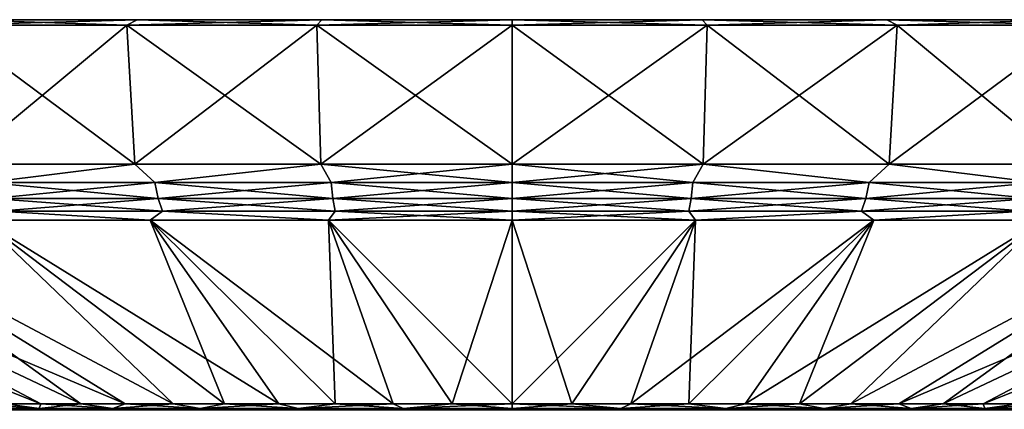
# Model space of a CAD drawing. Header units: metres. Extents: x -109 to 109, y -432 to 89.
# Tile 255 of 256: x 63 to 90, y 72 to 83. Entities that reach past the tile are written whole.
import ezdxf

# ---------------------------------------------------------------- set-up
doc = ezdxf.new("R2010")
doc.units = ezdxf.units.M
doc.layers.add('solid_506360_24502164_01', color=7, linetype='CONTINUOUS')

msp = doc.modelspace()

# ---------------------------------------------------------------- linework, layer by layer
at = {"layer": 'solid_506360_24502164_01'}
for points in [[(61.436661, 82.599998, 79.834763), (61.031715, 82.449997, 80.582901), (65.947327, 82.449997, 82.739082)], [(66.223618, 82.599998, 22.065498), (65.947327, 82.449997, 21.26092), (61.031715, 82.449997, 23.417099)], [(61.436661, 82.599998, 24.165236), (66.223618, 82.599998, 22.065498), (61.031715, 82.449997, 23.417099)], [(66.223618, 82.599998, 81.934502), (61.436661, 82.599998, 79.834763), (65.947327, 82.449997, 82.739082)], [(66.223618, 82.599998, 81.934502), (66.223618, 82.599998, 22.065498), (61.436661, 82.599998, 24.165236)], [(66.223618, 82.599998, 81.934502), (61.436661, 82.599998, 24.165236), (61.436661, 82.599998, 79.834763)], [(66.223618, 82.599998, 81.934502), (65.947327, 82.449997, 82.739082), (71.150597, 82.449997, 84.056732)], [(71.290672, 82.599998, 20.782351), (71.150597, 82.449997, 19.943272), (65.947327, 82.449997, 21.26092)], [(66.223618, 82.599998, 22.065498), (71.290672, 82.599998, 20.782351), (65.947327, 82.449997, 21.26092)], [(71.290672, 82.599998, 83.217651), (66.223618, 82.599998, 81.934502), (71.150597, 82.449997, 84.056732)], [(71.290672, 82.599998, 83.217651), (71.290672, 82.599998, 20.782351), (66.223618, 82.599998, 22.065498)], [(71.290672, 82.599998, 83.217651), (66.223618, 82.599998, 22.065498), (66.223618, 82.599998, 81.934502)], [(71.150597, 82.449997, 19.943272), (76.5, 82.599998, 20.350693), (76.5, 82.449997, 19.5)], [(71.290672, 82.599998, 20.782351), (76.5, 82.599998, 20.350693), (71.150597, 82.449997, 19.943272)], [(71.290672, 82.599998, 83.217651), (71.150597, 82.449997, 84.056732), (76.5, 82.449997, 84.5)], [(71.290672, 82.599998, 20.782351), (76.5, 82.599998, 83.649307), (76.5, 82.599998, 20.350693)], [(71.290672, 82.599998, 83.217651), (76.5, 82.449997, 84.5), (76.5, 82.599998, 83.649307)], [(71.290672, 82.599998, 83.217651), (76.5, 82.599998, 83.649307), (71.290672, 82.599998, 20.782351)], [(76.5, 82.599998, 20.350693), (76.5, 82.599998, 83.649307), (81.709328, 82.599998, 83.217651)], [(81.849403, 82.449997, 84.056732), (81.709328, 82.599998, 83.217651), (76.5, 82.599998, 83.649307)], [(76.5, 82.449997, 84.5), (81.849403, 82.449997, 84.056732), (76.5, 82.599998, 83.649307)], [(76.5, 82.599998, 20.350693), (81.709328, 82.599998, 83.217651), (81.709328, 82.599998, 20.782351)], [(76.5, 82.449997, 19.5), (76.5, 82.599998, 20.350693), (81.709328, 82.599998, 20.782351)], [(81.849403, 82.449997, 19.943272), (76.5, 82.449997, 19.5), (81.709328, 82.599998, 20.782351)], [(81.709328, 82.599998, 20.782351), (81.709328, 82.599998, 83.217651), (86.776382, 82.599998, 81.934502)], [(87.052673, 82.449997, 82.739082), (86.776382, 82.599998, 81.934502), (81.709328, 82.599998, 83.217651)], [(81.849403, 82.449997, 84.056732), (87.052673, 82.449997, 82.739082), (81.709328, 82.599998, 83.217651)], [(81.709328, 82.599998, 20.782351), (86.776382, 82.599998, 81.934502), (86.776382, 82.599998, 22.065498)], [(81.849403, 82.449997, 19.943272), (81.709328, 82.599998, 20.782351), (86.776382, 82.599998, 22.065498)], [(87.052673, 82.449997, 21.26092), (81.849403, 82.449997, 19.943272), (86.776382, 82.599998, 22.065498)], [(86.776382, 82.599998, 22.065498), (86.776382, 82.599998, 81.934502), (91.563339, 82.599998, 79.834763)], [(91.968285, 82.449997, 80.582901), (91.563339, 82.599998, 79.834763), (86.776382, 82.599998, 81.934502)], [(87.052673, 82.449997, 82.739082), (91.968285, 82.449997, 80.582901), (86.776382, 82.599998, 81.934502)], [(86.776382, 82.599998, 22.065498), (91.563339, 82.599998, 79.834763), (91.563339, 82.599998, 24.165236)], [(87.052673, 82.449997, 21.26092), (86.776382, 82.599998, 22.065498), (91.563339, 82.599998, 24.165236)], [(91.968285, 82.449997, 23.417099), (87.052673, 82.449997, 21.26092), (91.563339, 82.599998, 24.165236)], [(66.165573, 78.637161, 82.10318), (65.947327, 82.449997, 82.739082), (61.031715, 82.449997, 80.582901)], [(61.351692, 78.637161, 79.991623), (66.165573, 78.637161, 82.10318), (61.031715, 82.449997, 80.582901)], [(61.351692, 78.637161, 24.008379), (61.031715, 82.449997, 23.417099), (65.947327, 82.449997, 21.26092)], [(66.165573, 78.637161, 21.896818), (61.351692, 78.637161, 24.008379), (65.947327, 82.449997, 21.26092)], [(71.261337, 78.637161, 83.393608), (71.150597, 82.449997, 84.056732), (65.947327, 82.449997, 82.739082)], [(66.165573, 78.637161, 82.10318), (71.261337, 78.637161, 83.393608), (65.947327, 82.449997, 82.739082)], [(66.165573, 78.637161, 21.896818), (65.947327, 82.449997, 21.26092), (71.150597, 82.449997, 19.943272)], [(71.261337, 78.637161, 20.606394), (66.165573, 78.637161, 21.896818), (71.150597, 82.449997, 19.943272)], [(71.261337, 78.637161, 20.606394), (71.150597, 82.449997, 19.943272), (76.5, 82.449997, 19.5)], [(71.150597, 82.449997, 84.056732), (76.5, 78.637161, 83.82769), (76.5, 82.449997, 84.5)], [(71.261337, 78.637161, 83.393608), (76.5, 78.637161, 83.82769), (71.150597, 82.449997, 84.056732)], [(71.261337, 78.637161, 20.606394), (76.5, 82.449997, 19.5), (76.5, 78.637161, 20.172306)], [(76.5, 78.637161, 20.172306), (76.5, 82.449997, 19.5), (81.849403, 82.449997, 19.943272)], [(81.738663, 78.637161, 20.606394), (76.5, 78.637161, 20.172306), (81.849403, 82.449997, 19.943272)], [(81.738663, 78.637161, 83.393608), (81.849403, 82.449997, 84.056732), (76.5, 82.449997, 84.5)], [(76.5, 78.637161, 83.82769), (81.738663, 78.637161, 83.393608), (76.5, 82.449997, 84.5)], [(81.738663, 78.637161, 20.606394), (81.849403, 82.449997, 19.943272), (87.052673, 82.449997, 21.26092)], [(86.834427, 78.637161, 21.896816), (81.738663, 78.637161, 20.606394), (87.052673, 82.449997, 21.26092)], [(81.738663, 78.637161, 83.393608), (86.834427, 78.637161, 82.10318), (81.849403, 82.449997, 84.056732)], [(86.834427, 78.637161, 82.10318), (87.052673, 82.449997, 82.739082), (81.849403, 82.449997, 84.056732)], [(86.834427, 78.637161, 21.896816), (87.052673, 82.449997, 21.26092), (91.968285, 82.449997, 23.417099)], [(91.648308, 78.637161, 24.008379), (86.834427, 78.637161, 21.896816), (91.968285, 82.449997, 23.417099)], [(86.834427, 78.637161, 82.10318), (91.648308, 78.637161, 79.991623), (87.052673, 82.449997, 82.739082)], [(91.648308, 78.637161, 79.991623), (91.968285, 82.449997, 80.582901), (87.052673, 82.449997, 82.739082)], [(62.121605, 78.140167, 80.219185), (66.165573, 78.637161, 82.10318), (61.351692, 78.637161, 79.991623)], [(62.121605, 78.140167, 23.780811), (61.351692, 78.637161, 24.008379), (66.165573, 78.637161, 21.896818)], [(66.713081, 78.140167, 82.12104), (66.165573, 78.637161, 82.10318), (62.121605, 78.140167, 80.219185)], [(62.121605, 78.140167, 23.780811), (66.165573, 78.637161, 21.896818), (66.713081, 78.140167, 21.87896)], [(66.713081, 78.140167, 82.12104), (71.261337, 78.637161, 83.393608), (66.165573, 78.637161, 82.10318)], [(66.713081, 78.140167, 21.87896), (66.165573, 78.637161, 21.896818), (71.261337, 78.637161, 20.606394)], [(71.54554, 78.140167, 83.281212), (71.261337, 78.637161, 83.393608), (66.713081, 78.140167, 82.12104)], [(66.713081, 78.140167, 21.87896), (71.261337, 78.637161, 20.606394), (71.54554, 78.140167, 20.718788)], [(71.54554, 78.140167, 20.718788), (71.261337, 78.637161, 20.606394), (76.5, 78.637161, 20.172306)], [(76.5, 78.140167, 83.671135), (76.5, 78.637161, 83.82769), (71.261337, 78.637161, 83.393608)], [(76.5, 78.140167, 83.671135), (71.261337, 78.637161, 83.393608), (71.54554, 78.140167, 83.281212)], [(71.54554, 78.140167, 20.718788), (76.5, 78.637161, 20.172306), (76.5, 78.140167, 20.328865)], [(76.5, 78.140167, 20.328865), (76.5, 78.637161, 20.172306), (81.738663, 78.637161, 20.606394)], [(81.45446, 78.140167, 20.718788), (76.5, 78.140167, 20.328865), (81.738663, 78.637161, 20.606394)], [(81.45446, 78.140167, 83.281212), (81.738663, 78.637161, 83.393608), (76.5, 78.637161, 83.82769)], [(81.45446, 78.140167, 83.281212), (76.5, 78.637161, 83.82769), (76.5, 78.140167, 83.671135)], [(81.45446, 78.140167, 20.718788), (81.738663, 78.637161, 20.606394), (86.286919, 78.140167, 21.87896)], [(86.286919, 78.140167, 82.12104), (81.738663, 78.637161, 83.393608), (81.45446, 78.140167, 83.281212)], [(86.286919, 78.140167, 21.87896), (81.738663, 78.637161, 20.606394), (86.834427, 78.637161, 21.896816)], [(86.286919, 78.140167, 82.12104), (86.834427, 78.637161, 82.10318), (81.738663, 78.637161, 83.393608)], [(86.286919, 78.140167, 21.87896), (86.834427, 78.637161, 21.896816), (90.878395, 78.140167, 23.780811)], [(90.878395, 78.140167, 80.219185), (86.834427, 78.637161, 82.10318), (86.286919, 78.140167, 82.12104)], [(90.878395, 78.140167, 23.780811), (86.834427, 78.637161, 21.896816), (91.648308, 78.637161, 24.008379)], [(90.878395, 78.140167, 80.219185), (91.648308, 78.637161, 79.991623), (86.834427, 78.637161, 82.10318)], [(62.121605, 78.140167, 23.780811), (66.713081, 78.140167, 21.87896), (62.249008, 77.69928, 24.030857)], [(62.121605, 78.140167, 80.219185), (62.249008, 77.69928, 79.969147), (66.799805, 77.69928, 81.854141)], [(66.713081, 78.140167, 82.12104), (62.121605, 78.140167, 80.219185), (66.799805, 77.69928, 81.854141)], [(66.713081, 78.140167, 21.87896), (66.799805, 77.69928, 22.145857), (62.249008, 77.69928, 24.030857)], [(66.713081, 78.140167, 21.87896), (71.54554, 78.140167, 20.718788), (66.799805, 77.69928, 22.145857)], [(66.713081, 78.140167, 82.12104), (66.799805, 77.69928, 81.854141), (71.589447, 77.69928, 83.004036)], [(71.54554, 78.140167, 83.281212), (66.713081, 78.140167, 82.12104), (71.589447, 77.69928, 83.004036)], [(71.54554, 78.140167, 20.718788), (71.589447, 77.69928, 20.995966), (66.799805, 77.69928, 22.145857)], [(71.54554, 78.140167, 20.718788), (76.5, 78.140167, 20.328865), (71.589447, 77.69928, 20.995966)], [(71.54554, 78.140167, 83.281212), (71.589447, 77.69928, 83.004036), (76.5, 77.69928, 83.390503)], [(76.5, 78.140167, 83.671135), (71.54554, 78.140167, 83.281212), (76.5, 77.69928, 83.390503)], [(76.5, 78.140167, 20.328865), (76.5, 77.69928, 20.609497), (71.589447, 77.69928, 20.995966)], [(81.45446, 78.140167, 20.718788), (76.5, 77.69928, 20.609497), (76.5, 78.140167, 20.328865)], [(81.45446, 78.140167, 20.718788), (81.410553, 77.69928, 20.995966), (76.5, 77.69928, 20.609497)], [(81.410553, 77.69928, 83.004036), (76.5, 78.140167, 83.671135), (76.5, 77.69928, 83.390503)], [(81.45446, 78.140167, 83.281212), (76.5, 78.140167, 83.671135), (81.410553, 77.69928, 83.004036)], [(81.45446, 78.140167, 83.281212), (81.410553, 77.69928, 83.004036), (86.200195, 77.69928, 81.854141)], [(86.286919, 78.140167, 21.87896), (86.200195, 77.69928, 22.145857), (81.410553, 77.69928, 20.995966)], [(81.45446, 78.140167, 20.718788), (86.286919, 78.140167, 21.87896), (81.410553, 77.69928, 20.995966)], [(86.286919, 78.140167, 82.12104), (81.45446, 78.140167, 83.281212), (86.200195, 77.69928, 81.854141)], [(86.286919, 78.140167, 82.12104), (86.200195, 77.69928, 81.854141), (90.750992, 77.69928, 79.969147)], [(90.878395, 78.140167, 23.780811), (90.750992, 77.69928, 24.030857), (86.200195, 77.69928, 22.145857)], [(86.286919, 78.140167, 21.87896), (90.878395, 78.140167, 23.780811), (86.200195, 77.69928, 22.145857)], [(90.878395, 78.140167, 80.219185), (86.286919, 78.140167, 82.12104), (90.750992, 77.69928, 79.969147)], [(62.249008, 77.69928, 24.030857), (66.799805, 77.69928, 22.145857), (62.42392, 77.346153, 24.374138)], [(62.249008, 77.69928, 79.969147), (62.42392, 77.346153, 79.625862), (66.918854, 77.346153, 81.487724)], [(66.799805, 77.69928, 81.854141), (62.249008, 77.69928, 79.969147), (66.918854, 77.346153, 81.487724)], [(66.799805, 77.69928, 22.145857), (66.918854, 77.346153, 22.512274), (62.42392, 77.346153, 24.374138)], [(66.799805, 77.69928, 22.145857), (71.589447, 77.69928, 20.995966), (66.918854, 77.346153, 22.512274)], [(66.799805, 77.69928, 81.854141), (66.918854, 77.346153, 81.487724), (71.649712, 77.346153, 82.623505)], [(71.589447, 77.69928, 83.004036), (66.799805, 77.69928, 81.854141), (71.649712, 77.346153, 82.623505)], [(71.589447, 77.69928, 20.995966), (71.649712, 77.346153, 21.376495), (66.918854, 77.346153, 22.512274)], [(71.589447, 77.69928, 20.995966), (76.5, 77.69928, 20.609497), (71.649712, 77.346153, 21.376495)], [(71.589447, 77.69928, 83.004036), (71.649712, 77.346153, 82.623505), (76.5, 77.346153, 83.005234)], [(76.5, 77.69928, 83.390503), (71.589447, 77.69928, 83.004036), (76.5, 77.346153, 83.005234)], [(76.5, 77.69928, 20.609497), (76.5, 77.346153, 20.99477), (71.649712, 77.346153, 21.376495)], [(81.410553, 77.69928, 20.995966), (76.5, 77.346153, 20.99477), (76.5, 77.69928, 20.609497)], [(81.410553, 77.69928, 20.995966), (81.350288, 77.346153, 21.376495), (76.5, 77.346153, 20.99477)], [(81.350288, 77.346153, 82.623505), (76.5, 77.69928, 83.390503), (76.5, 77.346153, 83.005234)], [(81.410553, 77.69928, 83.004036), (76.5, 77.69928, 83.390503), (81.350288, 77.346153, 82.623505)], [(81.410553, 77.69928, 83.004036), (81.350288, 77.346153, 82.623505), (86.081146, 77.346153, 81.487724)], [(86.200195, 77.69928, 22.145857), (86.081146, 77.346153, 22.512274), (81.350288, 77.346153, 21.376495)], [(81.410553, 77.69928, 20.995966), (86.200195, 77.69928, 22.145857), (81.350288, 77.346153, 21.376495)], [(86.200195, 77.69928, 81.854141), (81.410553, 77.69928, 83.004036), (86.081146, 77.346153, 81.487724)], [(86.200195, 77.69928, 81.854141), (86.081146, 77.346153, 81.487724), (90.57608, 77.346153, 79.625862)], [(90.750992, 77.69928, 24.030857), (90.57608, 77.346153, 24.374138), (86.081146, 77.346153, 22.512274)], [(86.200195, 77.69928, 22.145857), (90.750992, 77.69928, 24.030857), (86.081146, 77.346153, 22.512274)], [(90.750992, 77.69928, 79.969147), (86.200195, 77.69928, 81.854141), (90.57608, 77.346153, 79.625862)], [(62.42392, 77.346153, 24.374138), (66.583031, 77.105072, 23.112724), (61.963593, 77.105072, 25.138992)], [(62.42392, 77.346153, 79.625862), (61.963608, 77.105072, 78.861015), (66.583046, 77.105072, 80.887283)], [(62.42392, 77.346153, 24.374138), (66.918854, 77.346153, 22.512274), (66.583031, 77.105072, 23.112724)], [(66.918854, 77.346153, 81.487724), (62.42392, 77.346153, 79.625862), (66.583046, 77.105072, 80.887283)], [(66.918854, 77.346153, 22.512274), (71.473007, 77.105072, 21.874424), (66.583031, 77.105072, 23.112724)], [(66.918854, 77.346153, 81.487724), (66.583046, 77.105072, 80.887283), (71.47303, 77.105072, 82.12558)], [(66.918854, 77.346153, 22.512274), (71.649712, 77.346153, 21.376495), (71.473007, 77.105072, 21.874424)], [(71.649712, 77.346153, 82.623505), (66.918854, 77.346153, 81.487724), (71.47303, 77.105072, 82.12558)], [(76.5, 77.346153, 20.99477), (76.5, 77.105072, 21.457882), (71.473007, 77.105072, 21.874424)], [(71.649712, 77.346153, 21.376495), (76.5, 77.346153, 20.99477), (71.473007, 77.105072, 21.874424)], [(71.649712, 77.346153, 82.623505), (71.47303, 77.105072, 82.12558), (76.5, 77.105072, 82.542114)], [(76.5, 77.346153, 83.005234), (71.649712, 77.346153, 82.623505), (76.5, 77.105072, 82.542114)], [(76.5, 77.346153, 83.005234), (76.5, 77.105072, 82.542114), (81.526993, 77.105072, 82.125572)], [(81.350288, 77.346153, 82.623505), (76.5, 77.346153, 83.005234), (81.526993, 77.105072, 82.125572)], [(81.350288, 77.346153, 21.376495), (81.52697, 77.105072, 21.87442), (76.5, 77.105072, 21.457882)], [(81.350288, 77.346153, 21.376495), (76.5, 77.105072, 21.457882), (76.5, 77.346153, 20.99477)], [(86.081146, 77.346153, 81.487724), (81.350288, 77.346153, 82.623505), (81.526993, 77.105072, 82.125572)], [(81.350288, 77.346153, 21.376495), (86.081146, 77.346153, 22.512274), (81.52697, 77.105072, 21.87442)], [(86.081146, 77.346153, 22.512274), (86.416954, 77.105072, 23.112719), (81.52697, 77.105072, 21.87442)], [(86.081146, 77.346153, 81.487724), (81.526993, 77.105072, 82.125572), (86.416969, 77.105072, 80.887276)], [(90.57608, 77.346153, 79.625862), (86.081146, 77.346153, 81.487724), (86.416969, 77.105072, 80.887276)], [(86.081146, 77.346153, 22.512274), (90.57608, 77.346153, 24.374138), (86.416954, 77.105072, 23.112719)], [(90.57608, 77.346153, 24.374138), (91.036392, 77.105072, 25.138983), (86.416954, 77.105072, 23.112719)], [(90.57608, 77.346153, 79.625862), (86.416969, 77.105072, 80.887276), (91.036407, 77.105072, 78.861008)], [(50.931183, 77.105072, 68.704987), (62.610088, 72.068863, 61.280933), (63.586662, 72.068863, 62.597691)], [(54.029461, 77.105072, 72.685646), (50.931183, 77.105072, 68.704987), (63.586662, 72.068863, 62.597691)], [(54.029449, 77.105072, 31.314371), (63.586655, 72.068863, 41.402317), (62.610085, 72.068863, 42.719074)], [(54.029449, 77.105072, 31.314371), (64.687592, 72.068863, 40.187622), (63.586655, 72.068863, 41.402317)], [(54.029449, 77.105072, 31.314371), (57.740669, 77.105072, 27.897957), (64.687592, 72.068863, 40.187622)], [(54.029461, 77.105072, 72.685646), (64.687592, 72.068863, 63.812386), (65.90229, 72.068863, 64.913322)], [(57.740685, 77.105072, 76.102051), (54.029461, 77.105072, 72.685646), (65.90229, 72.068863, 64.913322)], [(54.029461, 77.105072, 72.685646), (63.586662, 72.068863, 62.597691), (64.687592, 72.068863, 63.812386)], [(57.740669, 77.105072, 27.897957), (65.902275, 72.068863, 39.086689), (64.687592, 72.068863, 40.187622)], [(57.740669, 77.105072, 27.897957), (67.219032, 72.068863, 38.110115), (65.902275, 72.068863, 39.086689)], [(57.740669, 77.105072, 27.897957), (61.963593, 77.105072, 25.138992), (67.219032, 72.068863, 38.110115)], [(57.740685, 77.105072, 76.102051), (65.90229, 72.068863, 64.913322), (67.21904, 72.068863, 65.889893)], [(61.963608, 77.105072, 78.861015), (57.740685, 77.105072, 76.102051), (67.21904, 72.068863, 65.889893)], [(61.963593, 77.105072, 25.138992), (68.625168, 72.068863, 37.267303), (67.219032, 72.068863, 38.110115)], [(61.963593, 77.105072, 25.138992), (66.583031, 77.105072, 23.112724), (68.625168, 72.068863, 37.267303)], [(61.963608, 77.105072, 78.861015), (68.625175, 72.068863, 66.732704), (70.107162, 72.068863, 67.433632)], [(66.583046, 77.105072, 80.887283), (61.963608, 77.105072, 78.861015), (70.107162, 72.068863, 67.433632)], [(61.963608, 77.105072, 78.861015), (67.21904, 72.068863, 65.889893), (68.625175, 72.068863, 66.732704)], [(66.583031, 77.105072, 23.112724), (70.107155, 72.068863, 36.566372), (68.625168, 72.068863, 37.267303)], [(66.583031, 77.105072, 23.112724), (71.650719, 72.068863, 36.014076), (70.107155, 72.068863, 36.566372)], [(66.583031, 77.105072, 23.112724), (71.473007, 77.105072, 21.874424), (71.650719, 72.068863, 36.014076)], [(66.583046, 77.105072, 80.887283), (71.650726, 72.068863, 67.985931), (73.240997, 72.068863, 68.38427)], [(71.47303, 77.105072, 82.12558), (66.583046, 77.105072, 80.887283), (73.240997, 72.068863, 68.38427)], [(66.583046, 77.105072, 80.887283), (70.107162, 72.068863, 67.433632), (71.650726, 72.068863, 67.985931)], [(71.473007, 77.105072, 21.874424), (76.5, 77.105072, 21.457882), (74.862625, 72.068863, 35.375191)], [(71.473007, 77.105072, 21.874424), (73.240982, 72.068863, 35.615734), (71.650719, 72.068863, 36.014076)], [(71.473007, 77.105072, 21.874424), (74.862625, 72.068863, 35.375191), (73.240982, 72.068863, 35.615734)], [(71.47303, 77.105072, 82.12558), (76.5, 72.068863, 68.705246), (76.5, 77.105072, 82.542114)], [(71.47303, 77.105072, 82.12558), (74.86264, 72.068863, 68.624809), (76.5, 72.068863, 68.705246)], [(71.47303, 77.105072, 82.12558), (73.240997, 72.068863, 68.38427), (74.86264, 72.068863, 68.624809)], [(74.862625, 72.068863, 35.375191), (76.5, 77.105072, 21.457882), (76.5, 72.068863, 35.29475)], [(81.52697, 77.105072, 21.87442), (78.13736, 72.068863, 35.375187), (76.5, 72.068863, 35.29475)], [(76.5, 77.105072, 21.457882), (81.52697, 77.105072, 21.87442), (76.5, 72.068863, 35.29475)], [(76.5, 77.105072, 82.542114), (76.5, 72.068863, 68.705246), (78.137375, 72.068863, 68.624809)], [(81.526993, 77.105072, 82.125572), (76.5, 77.105072, 82.542114), (78.137375, 72.068863, 68.624809)], [(81.52697, 77.105072, 21.87442), (79.759003, 72.068863, 35.61573), (78.13736, 72.068863, 35.375187)], [(81.526993, 77.105072, 82.125572), (78.137375, 72.068863, 68.624809), (79.759018, 72.068863, 68.384262)], [(86.416954, 77.105072, 23.112719), (81.349274, 72.068863, 36.014072), (79.759003, 72.068863, 35.61573)], [(81.52697, 77.105072, 21.87442), (86.416954, 77.105072, 23.112719), (79.759003, 72.068863, 35.61573)], [(81.526993, 77.105072, 82.125572), (79.759018, 72.068863, 68.384262), (81.349281, 72.068863, 67.985924)], [(86.416954, 77.105072, 23.112719), (82.892838, 72.068863, 36.566368), (81.349274, 72.068863, 36.014072)], [(86.416969, 77.105072, 80.887276), (81.349281, 72.068863, 67.985924), (82.892845, 72.068863, 67.433632)], [(86.416969, 77.105072, 80.887276), (81.526993, 77.105072, 82.125572), (81.349281, 72.068863, 67.985924)], [(91.036392, 77.105072, 25.138983), (84.374825, 72.068863, 37.2673), (82.892838, 72.068863, 36.566368)], [(86.416954, 77.105072, 23.112719), (91.036392, 77.105072, 25.138983), (82.892838, 72.068863, 36.566368)], [(86.416969, 77.105072, 80.887276), (82.892845, 72.068863, 67.433632), (84.374832, 72.068863, 66.732697)], [(91.036392, 77.105072, 25.138983), (85.78096, 72.068863, 38.110107), (84.374825, 72.068863, 37.2673)], [(91.036407, 77.105072, 78.861008), (84.374832, 72.068863, 66.732697), (85.780968, 72.068863, 65.889885)], [(91.036407, 77.105072, 78.861008), (86.416969, 77.105072, 80.887276), (84.374832, 72.068863, 66.732697)], [(95.259315, 77.105072, 27.897945), (87.09771, 72.068863, 39.086681), (85.78096, 72.068863, 38.110107)], [(91.036392, 77.105072, 25.138983), (95.259315, 77.105072, 27.897945), (85.78096, 72.068863, 38.110107)], [(95.259331, 77.105072, 76.102043), (85.780968, 72.068863, 65.889885), (87.097725, 72.068863, 64.913315)], [(95.259331, 77.105072, 76.102043), (91.036407, 77.105072, 78.861008), (85.780968, 72.068863, 65.889885)], [(98.970543, 77.105072, 31.314358), (88.312408, 72.068863, 40.187614), (87.09771, 72.068863, 39.086681)], [(95.259315, 77.105072, 27.897945), (98.970543, 77.105072, 31.314358), (87.09771, 72.068863, 39.086681)], [(95.259331, 77.105072, 76.102043), (87.097725, 72.068863, 64.913315), (88.312408, 72.068863, 63.812378)], [(98.970543, 77.105072, 31.314358), (89.413338, 72.068863, 41.402309), (88.312408, 72.068863, 40.187614)], [(98.970551, 77.105072, 72.685631), (88.312408, 72.068863, 63.812378), (89.413345, 72.068863, 62.597683)], [(98.970551, 77.105072, 72.685631), (95.259331, 77.105072, 76.102043), (88.312408, 72.068863, 63.812378)], [(102.068817, 77.105072, 35.295013), (90.389908, 72.068863, 42.719067), (89.413338, 72.068863, 41.402309)], [(98.970543, 77.105072, 31.314358), (102.068817, 77.105072, 35.295013), (89.413338, 72.068863, 41.402309)], [(98.970551, 77.105072, 72.685631), (89.413345, 72.068863, 62.597683), (90.389915, 72.068863, 61.280926)], [(63.545143, 71.942535, 61.783054), (62.610088, 72.068863, 61.280933), (61.767281, 72.068863, 59.874794)], [(63.545143, 71.942535, 61.783054), (61.767281, 72.068863, 59.874794), (61.96809, 71.942535, 59.236031)], [(61.96809, 71.942535, 44.763969), (62.610085, 72.068863, 42.719074), (63.545143, 71.942535, 42.216946)], [(63.545143, 71.942535, 42.216946), (62.610085, 72.068863, 42.719074), (63.586655, 72.068863, 41.402317)], [(63.545143, 71.942535, 61.783054), (63.586662, 72.068863, 62.597691), (62.610088, 72.068863, 61.280933)], [(65.563354, 71.942535, 63.996929), (63.586662, 72.068863, 62.597691), (63.545143, 71.942535, 61.783054)], [(63.545143, 71.942535, 42.216946), (63.586655, 72.068863, 41.402317), (64.687592, 72.068863, 40.187622)], [(63.545143, 71.942535, 42.216946), (64.687592, 72.068863, 40.187622), (65.563354, 71.942535, 40.003071)], [(65.563354, 71.942535, 63.996929), (64.687592, 72.068863, 63.812386), (63.586662, 72.068863, 62.597691)], [(65.563354, 71.942535, 63.996929), (65.90229, 72.068863, 64.913322), (64.687592, 72.068863, 63.812386)], [(65.563354, 71.942535, 40.003071), (64.687592, 72.068863, 40.187622), (65.902275, 72.068863, 39.086689)], [(67.954002, 71.942535, 65.802261), (65.90229, 72.068863, 64.913322), (65.563354, 71.942535, 63.996929)], [(65.563354, 71.942535, 40.003071), (65.902275, 72.068863, 39.086689), (67.219032, 72.068863, 38.110115)], [(65.563354, 71.942535, 40.003071), (67.219032, 72.068863, 38.110115), (67.954002, 71.942535, 38.197739)], [(67.954002, 71.942535, 65.802261), (67.21904, 72.068863, 65.889893), (65.90229, 72.068863, 64.913322)], [(67.954002, 71.942535, 38.197739), (67.219032, 72.068863, 38.110115), (68.625168, 72.068863, 37.267303)], [(67.954002, 71.942535, 65.802261), (68.625175, 72.068863, 66.732704), (67.21904, 72.068863, 65.889893)], [(70.635674, 71.942535, 67.137573), (68.625175, 72.068863, 66.732704), (67.954002, 71.942535, 65.802261)], [(67.954002, 71.942535, 38.197739), (68.625168, 72.068863, 37.267303), (70.107155, 72.068863, 36.566372)], [(67.954002, 71.942535, 38.197739), (70.107155, 72.068863, 36.566372), (70.635674, 71.942535, 36.862427)], [(70.635674, 71.942535, 67.137573), (70.107162, 72.068863, 67.433632), (68.625175, 72.068863, 66.732704)], [(70.635674, 71.942535, 36.862427), (70.107155, 72.068863, 36.566372), (71.650719, 72.068863, 36.014076)], [(70.635674, 71.942535, 67.137573), (71.650726, 72.068863, 67.985931), (70.107162, 72.068863, 67.433632)], [(73.517044, 71.942535, 67.957397), (71.650726, 72.068863, 67.985931), (70.635674, 71.942535, 67.137573)], [(70.635674, 71.942535, 36.862427), (71.650719, 72.068863, 36.014076), (73.240982, 72.068863, 35.615734)], [(70.635674, 71.942535, 36.862427), (73.240982, 72.068863, 35.615734), (73.517044, 71.942535, 36.042603)], [(73.517044, 71.942535, 67.957397), (73.240997, 72.068863, 68.38427), (71.650726, 72.068863, 67.985931)], [(73.517044, 71.942535, 36.042603), (73.240982, 72.068863, 35.615734), (74.862625, 72.068863, 35.375191)], [(73.517044, 71.942535, 67.957397), (74.86264, 72.068863, 68.624809), (73.240997, 72.068863, 68.38427)], [(73.517044, 71.942535, 36.042603), (74.862625, 72.068863, 35.375191), (76.5, 72.068863, 35.29475)], [(73.517044, 71.942535, 36.042603), (76.5, 72.068863, 35.29475), (76.5, 71.942535, 35.766193)], [(76.5, 71.942535, 68.23381), (74.86264, 72.068863, 68.624809), (73.517044, 71.942535, 67.957397)], [(76.5, 71.942535, 68.23381), (76.5, 72.068863, 68.705246), (74.86264, 72.068863, 68.624809)], [(76.5, 71.942535, 35.766193), (76.5, 72.068863, 35.29475), (78.13736, 72.068863, 35.375187)], [(79.482956, 71.942535, 36.042603), (76.5, 71.942535, 35.766193), (78.13736, 72.068863, 35.375187)], [(79.482956, 71.942535, 67.957397), (78.137375, 72.068863, 68.624809), (76.5, 72.068863, 68.705246)], [(79.482956, 71.942535, 67.957397), (76.5, 72.068863, 68.705246), (76.5, 71.942535, 68.23381)], [(79.482956, 71.942535, 36.042603), (78.13736, 72.068863, 35.375187), (79.759003, 72.068863, 35.61573)], [(79.482956, 71.942535, 67.957397), (79.759018, 72.068863, 68.384262), (78.137375, 72.068863, 68.624809)], [(79.482956, 71.942535, 36.042603), (79.759003, 72.068863, 35.61573), (81.349274, 72.068863, 36.014072)], [(79.482956, 71.942535, 36.042603), (81.349274, 72.068863, 36.014072), (82.364326, 71.942535, 36.862427)], [(82.364326, 71.942535, 67.137573), (79.759018, 72.068863, 68.384262), (79.482956, 71.942535, 67.957397)], [(82.364326, 71.942535, 67.137573), (81.349281, 72.068863, 67.985924), (79.759018, 72.068863, 68.384262)], [(82.364326, 71.942535, 36.862427), (81.349274, 72.068863, 36.014072), (82.892838, 72.068863, 36.566368)], [(82.364326, 71.942535, 67.137573), (82.892845, 72.068863, 67.433632), (81.349281, 72.068863, 67.985924)], [(82.364326, 71.942535, 36.862427), (82.892838, 72.068863, 36.566368), (84.374825, 72.068863, 37.2673)], [(82.364326, 71.942535, 36.862427), (84.374825, 72.068863, 37.2673), (85.045998, 71.942535, 38.197739)], [(85.045998, 71.942535, 65.802261), (82.892845, 72.068863, 67.433632), (82.364326, 71.942535, 67.137573)], [(85.045998, 71.942535, 65.802261), (84.374832, 72.068863, 66.732697), (82.892845, 72.068863, 67.433632)], [(85.045998, 71.942535, 38.197739), (84.374825, 72.068863, 37.2673), (85.78096, 72.068863, 38.110107)], [(85.045998, 71.942535, 65.802261), (85.780968, 72.068863, 65.889885), (84.374832, 72.068863, 66.732697)], [(85.045998, 71.942535, 38.197739), (85.78096, 72.068863, 38.110107), (87.09771, 72.068863, 39.086681)], [(85.045998, 71.942535, 38.197739), (87.09771, 72.068863, 39.086681), (87.436646, 71.942535, 40.003071)], [(87.436646, 71.942535, 63.996929), (85.780968, 72.068863, 65.889885), (85.045998, 71.942535, 65.802261)], [(87.436646, 71.942535, 63.996929), (87.097725, 72.068863, 64.913315), (85.780968, 72.068863, 65.889885)], [(87.436646, 71.942535, 40.003071), (87.09771, 72.068863, 39.086681), (88.312408, 72.068863, 40.187614)], [(87.436646, 71.942535, 63.996929), (88.312408, 72.068863, 63.812378), (87.097725, 72.068863, 64.913315)], [(87.436646, 71.942535, 40.003071), (88.312408, 72.068863, 40.187614), (89.413338, 72.068863, 41.402309)], [(87.436646, 71.942535, 40.003071), (89.413338, 72.068863, 41.402309), (89.454857, 71.942535, 42.216946)], [(89.454857, 71.942535, 61.783054), (88.312408, 72.068863, 63.812378), (87.436646, 71.942535, 63.996929)], [(89.454857, 71.942535, 61.783054), (89.413345, 72.068863, 62.597683), (88.312408, 72.068863, 63.812378)], [(89.454857, 71.942535, 42.216946), (89.413338, 72.068863, 41.402309), (90.389908, 72.068863, 42.719067)], [(89.454857, 71.942535, 61.783054), (90.389915, 72.068863, 61.280926), (89.413345, 72.068863, 62.597683)], [(89.454857, 71.942535, 42.216946), (90.389908, 72.068863, 42.719067), (91.232719, 72.068863, 44.125206)], [(89.454857, 71.942535, 42.216946), (91.232719, 72.068863, 44.125206), (91.031906, 71.942535, 44.763969)], [(91.031906, 71.942535, 59.236031), (90.389915, 72.068863, 61.280926), (89.454857, 71.942535, 61.783054)], [(61.96809, 71.942535, 44.763969), (63.407623, 71.900002, 43.249218), (61.951706, 71.900002, 45.97226)], [(61.96809, 71.942535, 59.236031), (61.951744, 71.900002, 58.027832), (63.407677, 71.900002, 60.750862)], [(61.96809, 71.942535, 44.763969), (63.545143, 71.942535, 42.216946), (63.407623, 71.900002, 43.249218)], [(63.545143, 71.942535, 61.783054), (61.96809, 71.942535, 59.236031), (63.407677, 71.900002, 60.750862)], [(63.545143, 71.942535, 42.216946), (65.366959, 71.900002, 40.862591), (63.407623, 71.900002, 43.249218)], [(63.545143, 71.942535, 61.783054), (63.407677, 71.900002, 60.750862), (65.367027, 71.900002, 63.137482)], [(63.545143, 71.942535, 42.216946), (65.563354, 71.942535, 40.003071), (65.366959, 71.900002, 40.862591)], [(65.563354, 71.942535, 63.996929), (63.545143, 71.942535, 61.783054), (65.367027, 71.900002, 63.137482)], [(65.563354, 71.942535, 40.003071), (67.75428, 71.900002, 38.904236), (65.366959, 71.900002, 40.862591)], [(65.563354, 71.942535, 63.996929), (65.367027, 71.900002, 63.137482), (67.754364, 71.900002, 65.095818)], [(65.563354, 71.942535, 40.003071), (67.954002, 71.942535, 38.197739), (67.75428, 71.900002, 38.904236)], [(67.954002, 71.942535, 65.802261), (65.563354, 71.942535, 63.996929), (67.754364, 71.900002, 65.095818)], [(67.954002, 71.942535, 38.197739), (70.477654, 71.900002, 37.449467), (67.75428, 71.900002, 38.904236)], [(67.954002, 71.942535, 65.802261), (67.754364, 71.900002, 65.095818), (70.477737, 71.900002, 66.550568)], [(67.954002, 71.942535, 38.197739), (70.635674, 71.942535, 36.862427), (70.477654, 71.900002, 37.449467)], [(70.635674, 71.942535, 67.137573), (67.954002, 71.942535, 65.802261), (70.477737, 71.900002, 66.550568)], [(70.635674, 71.942535, 36.862427), (73.43367, 71.900002, 36.553829), (70.477654, 71.900002, 37.449467)], [(70.635674, 71.942535, 67.137573), (70.477737, 71.900002, 66.550568), (73.433769, 71.900002, 67.44619)], [(70.635674, 71.942535, 36.862427), (73.517044, 71.942535, 36.042603), (73.43367, 71.900002, 36.553829)], [(73.517044, 71.942535, 67.957397), (70.635674, 71.942535, 67.137573), (73.433769, 71.900002, 67.44619)], [(76.5, 71.942535, 35.766193), (76.5, 71.900002, 36.252407), (73.43367, 71.900002, 36.553829)], [(73.517044, 71.942535, 36.042603), (76.5, 71.942535, 35.766193), (73.43367, 71.900002, 36.553829)], [(73.517044, 71.942535, 67.957397), (73.433769, 71.900002, 67.44619), (76.5, 71.900002, 67.747589)], [(76.5, 71.942535, 68.23381), (73.517044, 71.942535, 67.957397), (76.5, 71.900002, 67.747589)], [(79.482956, 71.942535, 36.042603), (79.566231, 71.900002, 36.55381), (76.5, 71.900002, 36.252407)], [(79.482956, 71.942535, 36.042603), (76.5, 71.900002, 36.252407), (76.5, 71.942535, 35.766193)], [(76.5, 71.942535, 68.23381), (76.5, 71.900002, 67.747589), (79.56633, 71.900002, 67.446175)], [(79.482956, 71.942535, 67.957397), (76.5, 71.942535, 68.23381), (79.56633, 71.900002, 67.446175)], [(82.364326, 71.942535, 67.137573), (79.482956, 71.942535, 67.957397), (79.56633, 71.900002, 67.446175)], [(79.482956, 71.942535, 36.042603), (82.364326, 71.942535, 36.862427), (79.566231, 71.900002, 36.55381)], [(82.364326, 71.942535, 36.862427), (82.522263, 71.900002, 37.449432), (79.566231, 71.900002, 36.55381)], [(82.364326, 71.942535, 67.137573), (79.56633, 71.900002, 67.446175), (82.522346, 71.900002, 66.550537)], [(85.045998, 71.942535, 65.802261), (82.364326, 71.942535, 67.137573), (82.522346, 71.900002, 66.550537)], [(82.364326, 71.942535, 36.862427), (85.045998, 71.942535, 38.197739), (82.522263, 71.900002, 37.449432)], [(85.045998, 71.942535, 38.197739), (85.245636, 71.900002, 38.904179), (82.522263, 71.900002, 37.449432)], [(85.045998, 71.942535, 65.802261), (82.522346, 71.900002, 66.550537), (85.24572, 71.900002, 65.095764)], [(87.436646, 71.942535, 63.996929), (85.045998, 71.942535, 65.802261), (85.24572, 71.900002, 65.095764)], [(85.045998, 71.942535, 38.197739), (87.436646, 71.942535, 40.003071), (85.245636, 71.900002, 38.904179)], [(87.436646, 71.942535, 40.003071), (87.632973, 71.900002, 40.862518), (85.245636, 71.900002, 38.904179)], [(87.436646, 71.942535, 63.996929), (85.24572, 71.900002, 65.095764), (87.633041, 71.900002, 63.137409)], [(89.454857, 71.942535, 61.783054), (87.436646, 71.942535, 63.996929), (87.633041, 71.900002, 63.137409)], [(87.436646, 71.942535, 40.003071), (89.454857, 71.942535, 42.216946), (87.632973, 71.900002, 40.862518)], [(89.454857, 71.942535, 42.216946), (89.592323, 71.900002, 43.249138), (87.632973, 71.900002, 40.862518)], [(89.454857, 71.942535, 61.783054), (87.633041, 71.900002, 63.137409), (89.592377, 71.900002, 60.750782)], [(91.031906, 71.942535, 59.236031), (89.454857, 71.942535, 61.783054), (89.592377, 71.900002, 60.750782)], [(89.454857, 71.942535, 42.216946), (91.031906, 71.942535, 44.763969), (89.592323, 71.900002, 43.249138)], [(91.031906, 71.942535, 44.763969), (91.048256, 71.900002, 45.972168), (89.592323, 71.900002, 43.249138)], [(91.031906, 71.942535, 59.236031), (89.592377, 71.900002, 60.750782), (91.048294, 71.900002, 58.02774)]]:
    msp.add_3dface(points, dxfattribs=at)

doc.saveas('drawing.dxf')
